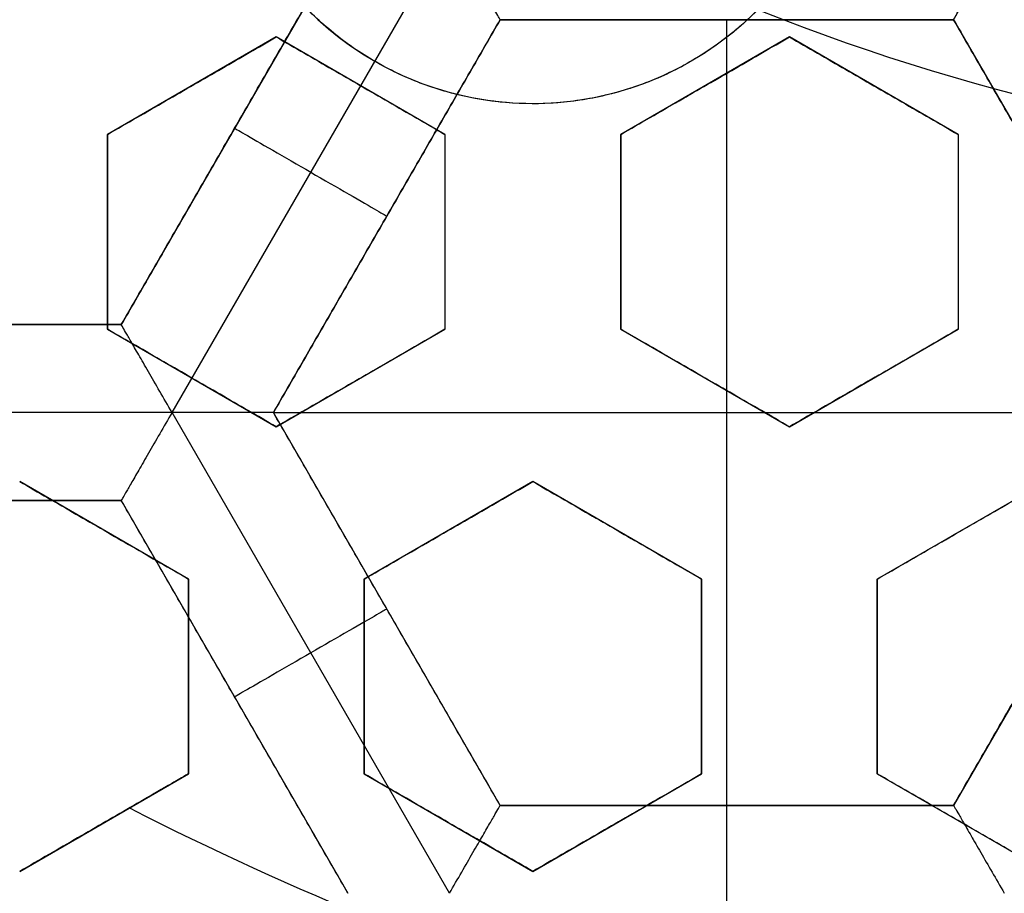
# Model space of a CAD drawing. Header units: centimetres. Extents: x -14.2 to 14.2, y -23.9 to 0.
# Tile 9 of 256: x -0.219 to -0.079, y -23.46 to -23.336. Entities that reach past the tile are written whole.
import ezdxf

# ---------------------------------------------------------------- set-up
doc = ezdxf.new("R2010")
doc.units = ezdxf.units.CM
doc.layers.add('Default', color=7, linetype='Continuous', true_color=0x000000)

msp = doc.modelspace()

# ---------------------------------------------------------------- linework, layer by layer
at = {"layer": 'Default'}
for p, q in [((-0.1234999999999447, -23.26390827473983, -3.104974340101), (-0.1684999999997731, -23.34185056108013, -3.104974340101)), ((-0.1723000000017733, -23.32343399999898, -4.306251), (-0.2045500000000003, -23.37929263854, -4.306251)), ((-0.1578682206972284, -23.32343342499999, -4.352499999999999), (-0.1973340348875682, -23.39179022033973, -4.352500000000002)), ((-0.1829006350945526, -23.39179263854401, -4.306251), (-0.1506504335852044, -23.33593365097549, -4.306251)), ((-0.1506509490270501, -23.335934, -4.306251), (-0.08615020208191, -23.335934, -4.306251)), ((-0.118400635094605, -23.44765127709, -4.2725), (-0.118400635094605, -23.335934, -4.2725)), ((-0.118400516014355, -23.335934, -4.340002), (-0.118400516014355, -23.335934, -4.2725)), ((-0.08615083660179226, -23.33593365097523, -4.306251), (-0.05390063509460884, -23.39179263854, -4.306251)), ((-0.1824999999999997, -23.33838645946, -3.084435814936), (-0.2064999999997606, -23.35224286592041, -3.084435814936)), ((-0.1584999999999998, -23.35224286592, -3.079875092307), (-0.1824999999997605, -23.33838645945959, -3.079875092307)), ((-0.1094999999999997, -23.33838645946, -3.071980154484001), (-0.1334999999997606, -23.35224286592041, -3.071980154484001)), ((-0.08550000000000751, -23.35224286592, -3.069011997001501), (-0.1094999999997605, -23.33838645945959, -3.069011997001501)), ((-0.1944999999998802, -23.34531466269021, -3.111020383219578), (-0.1944999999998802, -23.34531466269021, -3.057811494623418)), ((-0.1704999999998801, -23.34531466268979, -3.10643022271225), (-0.1704999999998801, -23.34531466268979, -3.053221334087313)), ((-0.1214999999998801, -23.34531466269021, -3.098543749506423), (-0.1214999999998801, -23.34531466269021, -3.04533486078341)), ((-0.09749999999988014, -23.34531466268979, -3.095508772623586), (-0.09749999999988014, -23.34531466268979, -3.042299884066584)), ((-0.1460000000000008, -23.34787941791, -3.103032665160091), (-0.1460000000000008, -23.34787941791, -3.104974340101)), ((-0.1884250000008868, -23.35136331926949, -4.340002), (-0.1884250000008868, -23.35136331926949, -4.2725)), ((-0.2065, -23.35224286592, -3.0931647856), (-0.2065, -23.37995567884, -3.0931647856)), ((-0.1585, -23.35224286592, -3.084435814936), (-0.1585, -23.37995567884, -3.084435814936)), ((-0.1335, -23.35224286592, -3.0806179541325), (-0.1335, -23.37995567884, -3.0806179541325)), ((-0.0855, -23.35224286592, -3.074904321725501), (-0.0855, -23.37995567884, -3.074904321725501)), ((-0.1667754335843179, -23.363862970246, -4.340002), (-0.1667754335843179, -23.363862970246, -4.2725)), ((-0.2065, -23.36609927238, -3.066532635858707), (-0.2065, -23.36609927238, -3.119741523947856)), ((-0.1585, -23.36609927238, -3.111020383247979), (-0.1585, -23.36609927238, -3.057811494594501)), ((-0.1335, -23.36609927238, -3.053998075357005), (-0.1335, -23.36609927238, -3.107206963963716)), ((-0.0855, -23.36609927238, -3.101501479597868), (-0.0855, -23.36609927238, -3.048292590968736)), ((-0.20455, -23.37929263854, -4.306251), (-0.26905, -23.37929263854, -4.306251)), ((-0.2065000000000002, -23.37995567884, -3.097339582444), (-0.1825000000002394, -23.39381208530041, -3.097339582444)), ((-0.1825000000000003, -23.3938120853, -3.0931647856), (-0.1585000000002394, -23.37995567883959, -3.0931647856)), ((-0.1335000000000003, -23.37995567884, -3.0861530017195), (-0.1095000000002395, -23.39381208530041, -3.0861530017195)), ((-0.1095000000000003, -23.3938120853, -3.083407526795), (-0.08550000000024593, -23.37995567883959, -3.083407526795)), ((-0.1945000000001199, -23.38688388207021, -3.123900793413), (-0.1945000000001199, -23.38688388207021, -3.070691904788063)), ((-0.1705000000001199, -23.38688388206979, -3.119741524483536), (-0.1705000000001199, -23.38688388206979, -3.066532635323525)), ((-0.1215000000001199, -23.38688388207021, -3.112662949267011), (-0.1215000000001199, -23.38688388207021, -3.059454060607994)), ((-0.09750000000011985, -23.38688388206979, -3.109964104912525), (-0.09750000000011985, -23.38688388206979, -3.056755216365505)), ((-0.197333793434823, -23.39179063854, -4.352499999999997), (-0.2762664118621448, -23.39179063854, -4.352499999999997)), ((-0.157865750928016, -23.46015032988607, -4.3525), (-0.1973327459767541, -23.39179148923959, -4.352499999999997)), ((-0.150650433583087, -23.44765162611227, -4.306251), (-0.1829007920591, -23.39179236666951, -4.306251)), ((-0.1829006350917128, -23.391792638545, -4.2725), (-0.05390063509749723, -23.391792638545, -4.2725)), ((-0.05390041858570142, -23.39179226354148, -4.306251), (-0.08615083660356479, -23.44765162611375, -4.306251)), ((-0.1949999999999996, -23.4154627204, -3.106436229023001), (-0.2189999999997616, -23.40160631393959, -3.106436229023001)), ((-0.1459999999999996, -23.40160631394, -3.0983483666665), (-0.1699999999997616, -23.41546272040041, -3.0983483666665)), ((-0.1219999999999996, -23.4154627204, -3.0951128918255), (-0.1459999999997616, -23.40160631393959, -3.0951128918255)), ((-0.0730000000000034, -23.40160631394, -3.089875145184), (-0.09699999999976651, -23.41546272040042, -3.089875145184)), ((-0.26905041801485, -23.40429236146, -4.306251), (-0.2045497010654, -23.40429236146, -4.306251)), ((-0.2045502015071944, -23.40429201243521, -4.306251), (-0.1722998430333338, -23.46015127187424, -4.306251)), ((-0.2069999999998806, -23.40853451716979, -3.133000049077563), (-0.2069999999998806, -23.40853451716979, -3.079791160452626)), ((-0.1579999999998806, -23.40853451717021, -3.124921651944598), (-0.1579999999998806, -23.40853451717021, -3.07171276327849)), ((-0.1339999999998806, -23.40853451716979, -3.121628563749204), (-0.1339999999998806, -23.40853451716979, -3.068419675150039)), ((-0.08499999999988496, -23.40853451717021, -3.116429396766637), (-0.08499999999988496, -23.40853451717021, -3.063220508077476)), ((-0.195, -23.44317553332, -3.1109648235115), (-0.195, -23.4154627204, -3.1109648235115)), ((-0.17, -23.4154627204, -3.1070181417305), (-0.17, -23.44317553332, -3.1070181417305)), ((-0.122, -23.44317553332, -3.100746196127), (-0.122, -23.4154627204, -3.100746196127)), ((-0.097, -23.4154627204, -3.0982209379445), (-0.097, -23.44317553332, -3.0982209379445)), ((-0.1667755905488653, -23.41972203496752, -4.340002), (-0.1667755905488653, -23.41972203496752, -4.2725)), ((-0.195, -23.42931912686, -3.137552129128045), (-0.195, -23.42931912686, -3.084343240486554)), ((-0.17, -23.42931912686, -3.080399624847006), (-0.17, -23.42931912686, -3.13360851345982)), ((-0.122, -23.42931912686, -3.12734241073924), (-0.122, -23.42931912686, -3.074133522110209)), ((-0.097, -23.42931912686, -3.071611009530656), (-0.097, -23.42931912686, -3.124819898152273)), ((-0.1884251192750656, -23.43222147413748, -4.340002), (-0.1884251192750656, -23.43222147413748, -4.2725)), ((-0.2190000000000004, -23.45703193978, -3.1169226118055), (-0.1950000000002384, -23.44317553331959, -3.1169226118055)), ((-0.1700000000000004, -23.44317553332, -3.112360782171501), (-0.1460000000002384, -23.45703193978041, -3.112360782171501)), ((-0.1460000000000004, -23.45703193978, -3.109324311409), (-0.1220000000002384, -23.44317553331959, -3.109324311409)), ((-0.09699999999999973, -23.44317553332, -3.1046650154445), (-0.07300000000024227, -23.45703193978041, -3.1046650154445)), ((-0.08615063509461, -23.44765127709, -4.306251), (-0.1506506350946, -23.44765127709, -4.306251)), ((-0.118400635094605, -23.44765127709, -4.340002), (-0.118400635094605, -23.44765127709, -4.2725)), ((-0.2070000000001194, -23.4501037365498, -3.145), (-0.2070000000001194, -23.4501037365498, -3.093068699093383)), ((-0.1580000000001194, -23.45010373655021, -3.138885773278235), (-0.1580000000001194, -23.45010373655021, -3.085676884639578)), ((-0.1340000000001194, -23.4501037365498, -3.135892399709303), (-0.1340000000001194, -23.4501037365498, -3.082683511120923)), ((-0.08500000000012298, -23.45010373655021, -3.131192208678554), (-0.08500000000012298, -23.45010373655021, -3.07798332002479))]:
    msp.add_line(p, q, dxfattribs=at)
at = {"layer": 'Default', "extrusion": (0, 0, -1)}
for centre, radius, start, end in [((0, -23.05, 3), 0.9, 270, 90), ((0, -23.05, 3.789997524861), 0.9, 270, 89.99999999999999), ((0, -23.05, 4.600000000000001), 0.8550000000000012, 270, 90), ((0, -23.05, 4.286758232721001), 0.8349999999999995, 270, 90), ((0, -23.05, 4.295), 0.8074999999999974, 270, 89.99999999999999), ((0, -23.05, 4.245), 0.7574999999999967, 270, 89.99999999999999), ((0, -23.05, 3.1), 0.6000000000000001, 270, 90), ((0, -23.05, 3.05), 0.6000000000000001, 270, 89.99999999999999), ((0, -23.05, 4.3375), 0.82, 180, 0), ((0, -23.05, 4.3125), 0.795, 180, 0), ((0, -23.05, 4.2025), 0.7575000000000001, 180, 0), ((0, -23.05, 4.2725), 0.7275, 180, 0), ((0, -23.05, 3.125), 0.6775000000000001, 180, 0), ((0, -23.05, 3.135), 0.6774999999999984, 180, 0), ((4.440892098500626e-17, -23.05, 3.145), 0.6725, 180, 0), ((4.440892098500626e-17, -23.05, 3.1075), 0.6725, 180, 0), ((4.440892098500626e-17, -23.05, 4.2725), 0.6675, 180, 0), ((0, -23.05, 3.126519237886), 0.6125, 180, 0), ((0, -23.05, 3.145), 0.6075, 180, 0), ((0, -23.05, 3.1125), 0.6075, 180, 0), ((0, -23.05, 4.378480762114), 0.6075, 180, 0), ((0, -23.05, 4.3975), 0.6075, 180, 0), ((0, -23.05, 3.120895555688), 0.5500000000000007, 180, 0), ((0, -23.05, 3.040664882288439), 0.3065014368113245, 280.9486084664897, 319.0513915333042), ((0.1459999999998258, -23.30287941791, 3.104974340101), 0.04499999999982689, 179.9999999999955, 300.0000000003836)]:
    msp.add_arc(centre, radius, start, end, dxfattribs=at)
at = {"layer": 'Default'}
for centre, radius, start, end in [((0, -23.05, -4.6), 0.8550000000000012, 90, 270), ((4.484155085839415e-45, -23.05, -4.58), 0.8349999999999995, 90.00000000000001, 270), ((0, -23.05, -4.4333791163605), 0.8349999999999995, 90, 270), ((0, -23.05, -4.207003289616), 0.775, 90, 270), ((0, -23.05, -4.192827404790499), 0.775, 90, 270), ((0, -23.05, -3), 0.6000000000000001, 90, 270), ((0, -23.05, -4.3125), 0.7825000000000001, 180, 0), ((0, -23.05, -4.178651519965), 0.775, 180, 270), ((0, -23.05, -4.287500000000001), 0.7575000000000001, 180, 0), ((0, -23.05, -4.245), 0.7574999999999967, 180, 0), ((0, -23.05, -3.1), 0.7025000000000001, 180, 0), ((0, -23.05, -3.145), 0.6775000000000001, 180, 0), ((0, -23.05, -3.12625), 0.6724999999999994, 180, 0), ((0, -23.05, -4.3675), 0.6675, 180, 0), ((0, -23.05, -4.32), 0.6675000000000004, 180, 0), ((0, -23.05, -4.3975), 0.6375000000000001, 180, 0), ((0, -23.05, -3.1075), 0.6367740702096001, 180, 0), ((4.440892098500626e-17, -23.05, -3.145), 0.6231698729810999, 180, 0), ((0, -23.05, -3.12875), 0.6074999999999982, 180, 0), ((0, -23.05, -4.387990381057), 0.6074999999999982, 180, 0), ((-5.000444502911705e-14, -23.05, -3.129291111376), 0.55000000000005, 180, 0), ((0, -23.05, -3.1125), 0.55, 180, 0), ((-0.1459999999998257, -23.30287941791, -3.104974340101), 0.04499999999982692, 4.523455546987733e-12, 239.9999999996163), ((-4.538993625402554e-11, -23.05000000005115, -3.144999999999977), 0.4469695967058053, 242.9332179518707, 252.9417434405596)]:
    msp.add_arc(centre, radius, start, end, dxfattribs=at)
at = {"layer": 'Default', "extrusion": (-0.5000000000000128, -0.8660254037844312, -8.881784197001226e-15)}
msp.add_arc((11.52499882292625, -4.340001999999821, 20.31708641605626), 0.01249800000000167, 179.9999999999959, 359.999999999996, dxfattribs=at)
at = {"layer": 'Default', "extrusion": (-0.5000000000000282, 0.8660254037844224, 1.7763568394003e-14)}
msp.add_arc((11.86679091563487, -4.34000199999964, -20.19868522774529), 0.0124979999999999, 179.9999999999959, 359.999999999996, dxfattribs=at)
at = {"layer": 'Default', "extrusion": (1, 0, 0)}
msp.add_arc((-23.46015300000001, -4.340002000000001, -0.11840074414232), 0.01249799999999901, 180, 0, dxfattribs=at)
at = {"layer": 'Default'}
for points, degree in [([(4.096019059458e-09, -23.94999504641, -4.579995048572), (-0.0235431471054, -23.94999504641, -4.579995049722), (-0.07063544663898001, -23.94815681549, -4.579973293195), (-0.1409862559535, -23.93982430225, -4.579982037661), (-0.2102233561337, -23.92605387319, -4.579979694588), (-0.2783909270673, -23.90683803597, -4.579980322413), (-0.3447773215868, -23.88234055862, -4.579980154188), (-0.4089202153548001, -23.85277824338, -4.579980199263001), (-0.4707621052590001, -23.81814901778, -4.579980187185), (-0.5295038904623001, -23.77889465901, -4.579980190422), (-0.5850604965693, -23.73511101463, -4.579980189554), (-0.6370893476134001, -23.6870108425, -4.579980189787), (-0.6850100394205, -23.63517092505, -4.579980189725), (-0.7288631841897, -23.57955851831, -4.579980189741), (-0.7681839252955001, -23.52069739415, -4.579980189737), (-0.8026905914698, -23.45909097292, -4.579980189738), (-0.8323654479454, -23.39472976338, -4.579980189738), (-0.8568215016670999, -23.32842157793, -4.579980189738), (-0.8760232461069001, -23.26036952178, -4.579980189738), (-0.8898444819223, -23.19086607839, -4.579980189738), (-0.8981408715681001, -23.12075437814, -4.579980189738), (-0.9009294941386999, -23.05000055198, -4.579980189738), (-0.8981411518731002, -22.979249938, -4.579980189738), (-0.8898450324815, -22.90913678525, -4.579980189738), (-0.8760234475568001, -22.83963165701, -4.579980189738), (-0.8568232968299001, -22.77158396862, -4.579980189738), (-0.8323660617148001, -22.70527147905, -4.579980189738), (-0.8026916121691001, -22.64091123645, -4.579980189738), (-0.7681862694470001, -22.57930634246, -4.579980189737), (-0.7288638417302, -22.52044236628, -4.579980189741), (-0.6850126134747, -22.46483218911, -4.579980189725), (-0.6370916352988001, -22.41299131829, -4.579980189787), (-0.5850613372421, -22.36488979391, -4.579980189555), (-0.5295085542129, -22.32110875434, -4.579980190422), (-0.4707636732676, -22.28185182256, -4.579980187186), (-0.4089218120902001, -22.24722266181, -4.579980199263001), (-0.3447812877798, -22.21766105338, -4.579980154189), (-0.2783916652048, -22.19316214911, -4.579980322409), (-0.2102250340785, -22.1739465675, -4.579979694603), (-0.1409877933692, -22.16017590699, -4.579982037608), (-0.07063561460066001, -22.15184317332, -4.579973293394), (-0.02354317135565, -22.15000495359, -4.579995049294), (-4.096018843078e-09, -22.15000495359, -4.579995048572)], 3), ([(5.339996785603e-09, -23.92999354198, -4.599993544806), (-0.02306651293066, -23.92999354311, -4.599993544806), (-0.06904166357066, -23.92817025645, -4.600002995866), (-0.1378559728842, -23.92003351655, -4.59999919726), (-0.2055461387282, -23.90656647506, -4.600000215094), (-0.2722006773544, -23.88777833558, -4.599999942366), (-0.3371088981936, -23.86382577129, -4.600000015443), (-0.3998249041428, -23.83492118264, -4.599999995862), (-0.4602915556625, -23.8010619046, -4.600000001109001), (-0.517726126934, -23.76268102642, -4.599999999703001), (-0.5720472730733, -23.71987099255, -4.600000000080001), (-0.6229187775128, -23.67284062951, -4.599999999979), (-0.6697729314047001, -23.62215442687, -4.600000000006), (-0.7126508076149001, -23.56777879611, -4.599999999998), (-0.7510967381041, -23.51022712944, -4.600000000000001), (-0.7848356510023, -23.44999145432, -4.600000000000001), (-0.8138506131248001, -23.38706147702, -4.600000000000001), (-0.8377625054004, -23.32222862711, -4.600000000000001), (-0.8565371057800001, -23.25569057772, -4.600000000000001), (-0.8700509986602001, -23.18773274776, -4.600000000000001), (-0.8781627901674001, -23.11918117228, -4.600000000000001), (-0.8808894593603, -23.05000127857, -4.600000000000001), (-0.8781631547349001, -22.98082407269, -4.600000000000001), (-0.8700516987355, -22.91227112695, -4.600000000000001), (-0.8565375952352, -22.84431175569, -4.600000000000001), (-0.8377644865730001, -22.77777748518, -4.600000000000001), (-0.8138516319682, -22.71294077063, -4.600000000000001), (-0.7848371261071, -22.65001162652, -4.600000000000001), (-0.7510995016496, -22.58977730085, -4.600000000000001), (-0.7126521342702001, -22.53222301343, -4.599999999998), (-0.6697761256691, -22.47784940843, -4.600000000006), (-0.6229218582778, -22.42716233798, -4.599999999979), (-0.5720491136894, -22.38013066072, -4.600000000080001), (-0.5177314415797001, -22.33732285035, -4.599999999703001), (-0.4602938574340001, -22.29893938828, -4.600000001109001), (-0.3998271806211, -22.26508006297, -4.599999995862), (-0.3371134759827, -22.23617609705, -4.600000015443), (-0.2722021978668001, -22.21222210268, -4.599999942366), (-0.205548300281, -22.19343406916, -4.600000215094), (-0.13785759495, -22.17996669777, -4.59999919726), (-0.06904173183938, -22.17182972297, -4.600002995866), (-0.02306648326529, -22.17000645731, -4.599993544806), (-5.339996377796e-09, -22.17000645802, -4.599993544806)], 3), ([(-0.1685, -23.34185056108, -3.104974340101), (-0.170541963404, -23.34067163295, -3.104974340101), (-0.1744643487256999, -23.33797849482, -3.104857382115), (-0.1796993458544, -23.33299457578, -3.104320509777), (-0.1841072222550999, -23.32718227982, -3.103420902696), (-0.1875384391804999, -23.32070061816, -3.102170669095), (-0.1898936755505, -23.31368380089, -3.100580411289), (-0.1910777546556, -23.30630721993, -3.098670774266), (-0.1910237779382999, -23.29876063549, -3.096469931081), (-0.1896982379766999, -23.29126241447, -3.094020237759), (-0.1871025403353, -23.28403182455, -3.091372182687), (-0.1833117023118, -23.27733025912, -3.08860702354), (-0.1783862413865, -23.27131677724, -3.085777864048), (-0.1725932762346, -23.26632543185, -3.083040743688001), (-0.1664532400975, -23.26259527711, -3.080588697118), (-0.1601540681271, -23.25998947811, -3.0784349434), (-0.1537519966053, -23.25839284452, -3.076570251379), (-0.1473089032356, -23.25774488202, -3.075003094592), (-0.1408650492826, -23.25801835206, -3.073747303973), (-0.1344949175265, -23.25921336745, -3.072831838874), (-0.1283129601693, -23.26132857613, -3.07229133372), (-0.1224726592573, -23.26433291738, -3.072154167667), (-0.11713690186, -23.26814955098, -3.072428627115), (-0.1124406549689, -23.27266710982, -3.073098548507), (-0.1084710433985, -23.2777714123, -3.074131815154), (-0.1052759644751, -23.28337383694, -3.075494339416), (-0.1028914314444, -23.28942778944, -3.077162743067), (-0.1013717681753, -23.29590391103, -3.079122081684), (-0.101, -23.30052446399, -3.080630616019), (-0.101, -23.30287941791, -3.081426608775)], 3), ([(-0.101, -23.30287941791, -3.081426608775), (-0.101, -23.30499646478, -3.082142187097), (-0.1012987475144, -23.30933620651, -3.083651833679), (-0.1027757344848, -23.3160354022, -3.086119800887), (-0.1053938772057, -23.32273200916, -3.088736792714), (-0.1092180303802, -23.32917156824, -3.091425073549), (-0.1141657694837, -23.33498808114, -3.094055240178), (-0.1199876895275, -23.3398558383, -3.096494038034), (-0.1264584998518, -23.34364341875, -3.098678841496), (-0.1334207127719, -23.34629650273, -3.100582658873), (-0.140641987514, -23.34775857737, -3.102165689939), (-0.147937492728, -23.34803386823, -3.103412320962), (-0.1551575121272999, -23.34713532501, -3.104312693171), (-0.1620811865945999, -23.34511298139, -3.104853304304), (-0.1664261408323, -23.34304790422, -3.104974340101), (-0.1685, -23.34185056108, -3.104974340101)], 3), ([(-0.20455, -23.37929263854, -4.340002), (-0.188425, -23.35136331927, -4.340002), (-0.1723, -23.323434, -4.340002)], 2), ([(-0.1723, -23.323434, -4.2725), (-0.188425, -23.35136331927, -4.2725), (-0.20455, -23.37929263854, -4.2725)], 2), ([(-0.1506512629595, -23.33593270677, -4.340002), (-0.1506512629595, -23.33593270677, -4.340857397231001), (-0.150754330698, -23.33575208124, -4.342583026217), (-0.151217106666, -23.33495137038, -4.34508814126), (-0.1519955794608, -23.3336028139, -4.347437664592), (-0.1530928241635, -23.33170229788, -4.349517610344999), (-0.1544859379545, -23.32928968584, -4.351174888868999), (-0.1561095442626, -23.32647622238, -4.352248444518), (-0.1572753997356, -23.32446013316, -4.352500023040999), (-0.1578681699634, -23.323433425, -4.352499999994)], 3), ([(-0.08614976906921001, -23.33593256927, -4.340002), (-0.08614976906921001, -23.33593256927, -4.34085734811), (-0.08604520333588, -23.33575216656, -4.342582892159), (-0.08558306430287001, -23.33495143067, -4.345087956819), (-0.08480448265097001, -23.33360297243, -4.347437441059), (-0.08370731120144, -23.33170256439, -4.349517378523), (-0.08231437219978, -23.3292900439, -4.351174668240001), (-0.08069045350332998, -23.32647690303, -4.352248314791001), (-0.07952549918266, -23.32446021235, -4.352499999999), (-0.07893268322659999, -23.323433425, -4.352499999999)], 3), ([(-0.1506512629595, -23.33593270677, -4.340002), (-0.1667762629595, -23.36386249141, -4.340002), (-0.1829012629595, -23.39179227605, -4.340002)], 2), ([(-0.1829006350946, -23.39179263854, -4.2725), (-0.1667756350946, -23.36386331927, -4.2725), (-0.1506506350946, -23.335934, -4.2725)], 2), ([(-0.08614976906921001, -23.33593256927, -4.340002), (-0.118400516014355, -23.33593263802, -4.340002), (-0.1506512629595, -23.33593270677, -4.340002)], 2), ([(-0.1506512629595, -23.33593270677, -4.340002), (-0.15065094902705, -23.335933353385, -4.306251), (-0.1506506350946, -23.335934, -4.2725)], 2), ([(-0.1506506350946, -23.335934, -4.2725), (-0.118400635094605, -23.335934, -4.2725), (-0.08615063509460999, -23.335934, -4.2725)], 2), ([(-0.08614976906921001, -23.33593256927, -4.340002), (-0.08615020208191, -23.335933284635, -4.306251), (-0.08615063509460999, -23.335934, -4.2725)], 2), ([(-0.08615063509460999, -23.335934, -4.2725), (-0.07002563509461, -23.36386331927, -4.2725), (-0.05390063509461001, -23.39179263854, -4.2725)], 2), ([(-0.05389976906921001, -23.39179213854, -4.340002), (-0.07002476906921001, -23.363862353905, -4.340002), (-0.08614976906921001, -23.33593256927, -4.340002)], 2), ([(-0.2065, -23.35224286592, -3.115547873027), (-0.2037041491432, -23.35062868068, -3.114488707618), (-0.198198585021, -23.34745004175, -3.112408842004), (-0.1902029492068, -23.34283375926, -3.109405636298), (-0.1850393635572, -23.33985256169, -3.107477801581), (-0.1825, -23.33838645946, -3.106532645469)], 3), ([(-0.2065, -23.35224286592, -3.062338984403), (-0.2037056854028, -23.35062956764, -3.061280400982), (-0.1982021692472, -23.3474521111, -3.059201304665), (-0.1902063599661, -23.34283572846, -3.05619802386), (-0.1850408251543, -23.33985340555, -3.054269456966), (-0.1825, -23.33838645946, -3.053323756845)], 3), ([(-0.1825, -23.33838645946, -3.053323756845), (-0.1825, -23.33838645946, -3.079928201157), (-0.1825, -23.33838645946, -3.106532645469)], 2), ([(-0.1825, -23.33838645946, -3.106532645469), (-0.1798336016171, -23.33992590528, -3.106487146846), (-0.1745006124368, -23.34300490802, -3.10642642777), (-0.1664993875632, -23.34762441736, -3.10642642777), (-0.1611663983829, -23.3507034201, -3.106487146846), (-0.1585, -23.35224286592, -3.106532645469)], 3), ([(-0.1825, -23.33838645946, -3.053323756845), (-0.1798336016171, -23.33992590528, -3.053278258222), (-0.1745006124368, -23.34300490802, -3.053217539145), (-0.1664993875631, -23.34762441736, -3.053217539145), (-0.161166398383, -23.3507034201, -3.053278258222), (-0.1585, -23.35224286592, -3.053323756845)], 3), ([(-0.1335, -23.35224286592, -3.10257700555), (-0.1306906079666, -23.35062086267, -3.101623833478), (-0.1251670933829, -23.34743186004, -3.099761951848), (-0.1171859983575, -23.34282397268, -3.097107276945), (-0.1120321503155, -23.33984839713, -3.095416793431), (-0.1095, -23.33838645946, -3.094592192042)], 3), ([(-0.1335, -23.35224286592, -3.049368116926), (-0.1306874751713, -23.35061905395, -3.048413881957), (-0.1251597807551, -23.34742763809, -3.046550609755), (-0.1171789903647, -23.34281992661, -3.043896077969), (-0.11202914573, -23.33984666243, -3.042206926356), (-0.1095, -23.33838645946, -3.041383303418)], 3), ([(-0.1095, -23.33838645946, -3.041383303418), (-0.1095, -23.33838645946, -3.06798774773), (-0.1095, -23.33838645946, -3.094592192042)], 2), ([(-0.1095, -23.33838645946, -3.094592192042), (-0.106829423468, -23.33992831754, -3.094771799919), (-0.1014909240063, -23.34301050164, -3.095163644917), (-0.09349220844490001, -23.34762856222, -3.095847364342), (-0.08816335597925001, -23.35070517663, -3.096366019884), (-0.0855, -23.35224286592, -3.096640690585)], 3), ([(-0.1095, -23.33838645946, -3.041383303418), (-0.1068290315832, -23.33992854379, -3.041562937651), (-0.1014900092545, -23.34301102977, -3.041954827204), (-0.09349122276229, -23.34762913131, -3.042638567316), (-0.08816293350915, -23.35070542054, -3.043157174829), (-0.08550000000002, -23.35224286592, -3.043431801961)], 3), ([(-0.2065, -23.35224286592, -3.115547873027), (-0.2065, -23.35224286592, -3.088943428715), (-0.2065, -23.35224286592, -3.062338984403)], 2), ([(-0.2065, -23.37995567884, -3.123990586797), (-0.2065, -23.37671969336, -3.1229921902), (-0.2065, -23.37035227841, -3.121035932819), (-0.2065, -23.36112495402, -3.118225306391), (-0.2065, -23.35516971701, -3.11642746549), (-0.2065, -23.35224286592, -3.115547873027)], 3), ([(-0.2065, -23.37995567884, -3.070781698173), (-0.2065, -23.37672057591, -3.06978357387), (-0.2065, -23.37035431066, -3.067827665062), (-0.2065, -23.36112452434, -3.065016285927), (-0.2065, -23.35516952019, -3.063218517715), (-0.2065, -23.35224286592, -3.062338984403)], 3), ([(-0.1585, -23.35224286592, -3.053323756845), (-0.1585, -23.35224286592, -3.079928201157), (-0.1585, -23.35224286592, -3.106532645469)], 2), ([(-0.1585, -23.35224286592, -3.106532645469), (-0.1585, -23.35517675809, -3.10747834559), (-0.1585, -23.36114140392, -3.109406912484), (-0.1585, -23.3703741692, -3.112410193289), (-0.1585, -23.37672908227, -3.114489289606), (-0.1585, -23.37995567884, -3.115547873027)], 3), ([(-0.1585, -23.35224286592, -3.053323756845), (-0.1585, -23.35517507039, -3.054268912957), (-0.1585, -23.36113746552, -3.056196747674), (-0.1585, -23.3703700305, -3.05919995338), (-0.1585, -23.37672730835, -3.061279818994), (-0.1585, -23.37995567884, -3.062338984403)], 3), ([(-0.1335, -23.35224286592, -3.10257700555), (-0.1335, -23.35224286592, -3.075972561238), (-0.1335, -23.35224286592, -3.049368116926)], 2), ([(-0.1335, -23.37995567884, -3.111867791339), (-0.1335, -23.37673593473, -3.110781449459), (-0.1335, -23.37039016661, -3.108644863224), (-0.1335, -23.36115641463, -3.105549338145), (-0.1335, -23.3551831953, -3.103555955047), (-0.1335, -23.35224286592, -3.10257700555)], 3), ([(-0.1335, -23.37995567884, -3.058658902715), (-0.1335, -23.37673790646, -3.057573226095), (-0.1335, -23.37039476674, -3.05543752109), (-0.1335, -23.3611608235, -3.052341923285), (-0.1335, -23.3551850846, -3.050347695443), (-0.1335, -23.35224286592, -3.049368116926)], 3), ([(-0.08550000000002, -23.35224286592, -3.043431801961), (-0.08550000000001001, -23.35224286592, -3.070036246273), (-0.0855, -23.35224286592, -3.096640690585)], 2), ([(-0.0855, -23.35224286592, -3.096640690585), (-0.0855, -23.3552119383, -3.097680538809), (-0.0855, -23.36122348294, -3.099788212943), (-0.0855, -23.37045995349, -3.103033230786), (-0.0855, -23.3767658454, -3.105252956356), (-0.0855, -23.37995567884, -3.10637684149)], 3), ([(-0.08550000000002, -23.35224286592, -3.043431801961), (-0.08550000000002, -23.3552099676, -3.044470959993), (-0.08549999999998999, -23.3612188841, -3.046577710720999), (-0.08549999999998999, -23.37045523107, -3.049822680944), (-0.08550000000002, -23.37676382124, -3.052043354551), (-0.08550000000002, -23.37995567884, -3.053167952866)], 3), ([(-0.26905, -23.37929263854, -4.340002), (-0.2368, -23.37929263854, -4.340002), (-0.20455, -23.37929263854, -4.340002)], 2), ([(-0.20455, -23.37929263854, -4.2725), (-0.2368, -23.37929263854, -4.2725), (-0.26905, -23.37929263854, -4.2725)], 2), ([(-0.1973333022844, -23.39179148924, -4.352499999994), (-0.1979263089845, -23.39076437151, -4.352500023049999), (-0.199092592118, -23.38874553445, -4.352248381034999), (-0.2007161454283, -23.38593296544, -4.351174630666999), (-0.2021091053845, -23.3835204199, -4.34951744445), (-0.2032063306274, -23.3816199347, -4.347437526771), (-0.2039846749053, -23.38027181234, -4.34508804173), (-0.2044477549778, -23.37946973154, -4.342583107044), (-0.20455, -23.37929263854, -4.340857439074), (-0.20455, -23.37929263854, -4.340002)], 3), ([(-0.20455, -23.37929263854, -4.340002), (-0.20455, -23.37929263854, -4.306251), (-0.20455, -23.37929263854, -4.2725)], 2), ([(-0.2065, -23.37995567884, -3.070781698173), (-0.2065, -23.37995567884, -3.097386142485), (-0.2065, -23.37995567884, -3.123990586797)], 2), ([(-0.1825, -23.3938120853, -3.123990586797), (-0.1851664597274, -23.39227260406, -3.123950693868), (-0.1904995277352, -23.38919355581, -3.123897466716), (-0.1985004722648, -23.38457420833, -3.123897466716), (-0.2038335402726, -23.38149516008, -3.123950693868), (-0.2065, -23.37995567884, -3.123990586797)], 3), ([(-0.1825, -23.3938120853, -3.070781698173), (-0.1851664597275, -23.39227260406, -3.070741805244), (-0.1904995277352, -23.38919355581, -3.070688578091), (-0.1985004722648, -23.38457420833, -3.070688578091), (-0.2038335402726, -23.38149516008, -3.070741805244), (-0.2065, -23.37995567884, -3.070781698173)], 3), ([(-0.1585, -23.37995567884, -3.115547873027), (-0.161034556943, -23.38141900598, -3.116427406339), (-0.1661917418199, -23.38439650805, -3.118225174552), (-0.1741849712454, -23.38901140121, -3.121036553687), (-0.1796983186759, -23.39219453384, -3.122992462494), (-0.1825, -23.3938120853, -3.123990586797)], 3), ([(-0.1585, -23.37995567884, -3.062338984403), (-0.1610347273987, -23.38141910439, -3.063218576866), (-0.1661921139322, -23.38439672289, -3.065016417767), (-0.1741832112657, -23.38901038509, -3.067827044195), (-0.1796975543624, -23.39219409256, -3.069783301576), (-0.1825, -23.3938120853, -3.070781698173)], 3), ([(-0.1585, -23.37995567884, -3.062338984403), (-0.1585, -23.37995567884, -3.088943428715), (-0.1585, -23.37995567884, -3.115547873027)], 2), ([(-0.1335, -23.37995567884, -3.058658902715), (-0.1335, -23.37995567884, -3.085263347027), (-0.1335, -23.37995567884, -3.111867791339)], 2), ([(-0.1095, -23.3938120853, -3.113647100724), (-0.1121630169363, -23.39227459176, -3.113408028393), (-0.1174914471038, -23.38919822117, -3.112956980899), (-0.1254909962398, -23.38457967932, -3.112363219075), (-0.1308294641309, -23.38149751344, -3.112023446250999), (-0.1335, -23.37995567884, -3.111867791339)], 3), ([(-0.1095, -23.3938120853, -3.0604382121), (-0.1121632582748, -23.39227445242, -3.060199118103), (-0.1174920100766, -23.38919789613, -3.059748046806), (-0.1254915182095, -23.38457937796, -3.059154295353), (-0.1308296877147, -23.38149738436, -3.058814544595), (-0.1335, -23.37995567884, -3.058658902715)], 3), ([(-0.0855, -23.37995567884, -3.10637684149), (-0.08807053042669, -23.38143977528, -3.107134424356), (-0.09327557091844, -23.3844449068, -3.108682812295), (-0.1012621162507, -23.3890559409, -3.111101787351), (-0.1067313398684, -23.39221359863, -3.112786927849), (-0.1095, -23.3938120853, -3.113647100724)], 3), ([(-0.08550000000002, -23.37995567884, -3.053167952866), (-0.08807308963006, -23.38144125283, -3.053926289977), (-0.09328153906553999, -23.38444835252, -3.055475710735), (-0.1012682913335, -23.38905950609, -3.057894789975), (-0.1067339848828, -23.39221512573, -3.059578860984), (-0.1095, -23.3938120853, -3.0604382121)], 3), ([(-0.08550000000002, -23.37995567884, -3.053167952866), (-0.08550000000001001, -23.37995567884, -3.079772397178), (-0.0855, -23.37995567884, -3.10637684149)], 2), ([(-0.1973333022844, -23.39179148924, -4.352499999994), (-0.1979260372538, -23.39281813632, -4.352500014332), (-0.1990911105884, -23.39483502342, -4.352248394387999), (-0.200715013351, -23.3976481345, -4.351174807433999), (-0.2021080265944, -23.40006080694, -4.349517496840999), (-0.2032052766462, -23.40196125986, -4.347437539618), (-0.2039837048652, -23.40330979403, -4.345088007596), (-0.2044465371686, -23.40411045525, -4.342582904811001), (-0.2045494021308, -23.40429108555, -4.340857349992), (-0.2045494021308, -23.40429108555, -4.340002)], 3), ([(-0.1829012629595, -23.39179227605, -4.340002), (-0.1829012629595, -23.39179227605, -4.340857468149), (-0.1831072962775, -23.39178856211, -4.342583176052), (-0.1840328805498, -23.3917900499, -4.345088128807), (-0.1855897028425, -23.39178966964, -4.347437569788), (-0.1877841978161, -23.39178970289, -4.349517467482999), (-0.190569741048, -23.39178995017, -4.351174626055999), (-0.1938181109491, -23.39178892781, -4.352248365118), (-0.1961471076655, -23.39179148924, -4.352499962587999), (-0.1973333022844, -23.39179148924, -4.352499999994)], 3), ([(-0.1829006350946, -23.39179263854, -4.2725), (-0.18290094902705, -23.391792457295, -4.306251), (-0.1829012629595, -23.39179227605, -4.340002)], 2), ([(-0.1506506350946, -23.44765220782, -4.340002), (-0.16677594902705, -23.419722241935, -4.340002), (-0.1829012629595, -23.39179227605, -4.340002)], 2), ([(-0.1506506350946, -23.44765127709, -4.2725), (-0.1667756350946, -23.419721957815, -4.2725), (-0.1829006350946, -23.39179263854, -4.2725)], 2), ([(-0.08615063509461, -23.44765220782, -4.340002), (-0.07002520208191, -23.41972217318, -4.340002), (-0.05389976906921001, -23.39179213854, -4.340002)], 2), ([(-0.08615063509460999, -23.44765127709, -4.2725), (-0.07002563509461, -23.419721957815, -4.2725), (-0.05390063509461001, -23.39179263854, -4.2725)], 2), ([(-0.1825, -23.3938120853, -3.070781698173), (-0.1825, -23.3938120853, -3.097386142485), (-0.1825, -23.3938120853, -3.123990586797)], 2), ([(-0.1095, -23.3938120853, -3.0604382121), (-0.1095, -23.3938120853, -3.087042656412), (-0.1095, -23.3938120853, -3.113647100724)], 2), ([(-0.219, -23.40160631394, -3.133084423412), (-0.2163335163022, -23.40314580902, -3.133046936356), (-0.2110004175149, -23.40622487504, -3.132996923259), (-0.2029995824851, -23.4108441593, -3.132996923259), (-0.1976664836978, -23.41392322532, -3.133046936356), (-0.195, -23.4154627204, -3.133084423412)], 3), ([(-0.219, -23.40160631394, -3.079875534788), (-0.2163335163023, -23.40314580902, -3.079838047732), (-0.2110004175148, -23.40622487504, -3.079788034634), (-0.2029995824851, -23.4108441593, -3.079788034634), (-0.1976664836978, -23.41392322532, -3.079838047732), (-0.195, -23.4154627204, -3.079875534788)], 3), ([(-0.17, -23.4154627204, -3.129020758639), (-0.1672111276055, -23.41385256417, -3.128061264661), (-0.1617149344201, -23.41067933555, -3.126179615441), (-0.1537279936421, -23.40606807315, -3.123472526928), (-0.1485501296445, -23.40307863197, -3.121735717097), (-0.146, -23.40160631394, -3.120884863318)], 3), ([(-0.17, -23.4154627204, -3.075811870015), (-0.1672090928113, -23.41385138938, -3.074851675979), (-0.1617101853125, -23.41067659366, -3.072969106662), (-0.1537234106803, -23.40606542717, -3.070262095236), (-0.1485481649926, -23.40307749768, -3.068526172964), (-0.146, -23.40160631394, -3.067675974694)], 3), ([(-0.146, -23.40160631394, -3.067675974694), (-0.146, -23.40160631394, -3.094280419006), (-0.146, -23.40160631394, -3.120884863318)], 2), ([(-0.146, -23.40160631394, -3.120884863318), (-0.1433299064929, -23.40314789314, -3.121030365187), (-0.1379920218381, -23.40622972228, -3.12134805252), (-0.1299922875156, -23.41084837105, -3.121903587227), (-0.1246633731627, -23.41392502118, -3.122325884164), (-0.122, -23.4154627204, -3.122549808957)], 3), ([(-0.146, -23.40160631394, -3.067675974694), (-0.1433297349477, -23.40314799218, -3.067821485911), (-0.1379916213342, -23.40622995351, -3.068139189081), (-0.1299918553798, -23.41084862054, -3.068694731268), (-0.1246631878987, -23.41392512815, -3.069117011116), (-0.122, -23.4154627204, -3.069340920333)], 3), ([(-0.097, -23.4154627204, -3.119939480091), (-0.09425162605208, -23.41387594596, -3.119124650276), (-0.08880945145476, -23.41073390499, -3.117525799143), (-0.08082053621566, -23.40612150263, -3.115222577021), (-0.07558980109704, -23.4031015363, -3.113744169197), (-0.073, -23.40160631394, -3.113019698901)], 3), ([(-0.09700000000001, -23.4154627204, -3.066730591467), (-0.0942492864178, -23.41387459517, -3.065915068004), (-0.08880398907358, -23.41073075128, -3.06431531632), (-0.08081523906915, -23.40611844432, -3.062012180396), (-0.07558752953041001, -23.40310022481, -3.060534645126), (-0.07300000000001, -23.40160631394, -3.059810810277)], 3), ([(-0.2045494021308, -23.40429108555, -4.340002), (-0.23680011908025, -23.4042910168, -4.340002), (-0.2690508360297, -23.40429094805, -4.340002)], 2), ([(-0.26905, -23.40429236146, -4.2725), (-0.2368, -23.40429236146, -4.2725), (-0.20455, -23.40429236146, -4.2725)], 2), ([(-0.20455, -23.40429236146, -4.2725), (-0.2045497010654, -23.404291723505, -4.306251), (-0.2045494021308, -23.40429108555, -4.340002)], 2), ([(-0.1723, -23.460151, -4.2725), (-0.188425, -23.43222168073, -4.2725), (-0.20455, -23.40429236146, -4.2725)], 2), ([(-0.1722987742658, -23.46015101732, -4.340002), (-0.1884240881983, -23.432221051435, -4.340002), (-0.2045494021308, -23.40429108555, -4.340002)], 2), ([(-0.195, -23.4154627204, -3.133084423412), (-0.195, -23.41841390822, -3.134032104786), (-0.195, -23.42440161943, -3.135959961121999), (-0.195, -23.43363526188, -3.138948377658), (-0.195, -23.43996661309, -3.141007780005), (-0.195, -23.44317553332, -3.142054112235)], 3), ([(-0.195, -23.4154627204, -3.133084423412), (-0.195, -23.4154627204, -3.1064799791), (-0.195, -23.4154627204, -3.079875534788)], 2), ([(-0.195, -23.4154627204, -3.079875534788), (-0.195, -23.4184126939, -3.08082282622), (-0.195, -23.42439878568, -3.082750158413), (-0.195, -23.43363229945, -3.085738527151), (-0.195, -23.43996534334, -3.087798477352), (-0.195, -23.44317553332, -3.088845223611)], 3), ([(-0.17, -23.4154627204, -3.129020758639), (-0.17, -23.4154627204, -3.102416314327), (-0.17, -23.4154627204, -3.075811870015)], 2), ([(-0.17, -23.44317553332, -3.138224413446), (-0.17, -23.43997109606, -3.137153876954), (-0.17, -23.43364572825, -3.135044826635), (-0.17, -23.42441148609, -3.131978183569), (-0.17, -23.41841813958, -3.12999608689), (-0.17, -23.4154627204, -3.129020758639)], 3), ([(-0.17, -23.44317553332, -3.085015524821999), (-0.17, -23.43997249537, -3.083945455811), (-0.17, -23.43364899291, -3.081837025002), (-0.17, -23.4244146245, -3.078770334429), (-0.17, -23.41841948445, -3.076787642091), (-0.17, -23.4154627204, -3.075811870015)], 3), ([(-0.122, -23.4154627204, -3.069340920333), (-0.122, -23.4154627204, -3.095945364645), (-0.122, -23.4154627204, -3.122549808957)], 2), ([(-0.122, -23.4154627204, -3.122549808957), (-0.122, -23.41843635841, -3.123576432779), (-0.122, -23.42445399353, -3.125656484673), (-0.122, -23.43368996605, -3.128856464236), (-0.122, -23.43999005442, -3.131044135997), (-0.122, -23.44317553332, -3.132151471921)], 3), ([(-0.122, -23.4154627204, -3.069340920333), (-0.122, -23.41843489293, -3.070367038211), (-0.122, -23.42445057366, -3.07244641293), (-0.122, -23.4336864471, -3.075646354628), (-0.122, -23.43998854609, -3.07783472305), (-0.122, -23.44317553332, -3.078942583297)], 3), ([(-0.097, -23.4154627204, -3.119939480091), (-0.097000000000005, -23.4154627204, -3.093335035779), (-0.09700000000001, -23.4154627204, -3.066730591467)], 2), ([(-0.09699999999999, -23.44317553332, -3.129711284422), (-0.09699999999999, -23.44000160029, -3.128589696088), (-0.09699999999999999, -23.43371690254, -3.126370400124), (-0.097, -23.42448015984, -3.123113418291), (-0.097, -23.41844757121, -3.120989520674), (-0.097, -23.4154627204, -3.119939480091)], 3), ([(-0.09700000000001, -23.44317553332, -3.076502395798), (-0.09700000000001, -23.44000305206, -3.075381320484), (-0.09699999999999, -23.43372028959, -3.073162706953), (-0.09699999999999, -23.42448347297, -3.069905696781), (-0.09700000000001, -23.41844899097, -3.067781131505), (-0.09700000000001, -23.4154627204, -3.066730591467)], 3), ([(-0.195, -23.44317553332, -3.088845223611), (-0.1975524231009, -23.44464917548, -3.089738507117), (-0.202733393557, -23.44764041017, -3.091558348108), (-0.2107253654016, -23.45225457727, -3.094385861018), (-0.2162156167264, -23.45542437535, -3.096341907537), (-0.219, -23.45703193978, -3.097337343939)], 3), ([(-0.195, -23.44317553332, -3.142054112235), (-0.1959172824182, -23.44370512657, -3.142375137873), (-0.1977613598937, -23.4447698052, -3.143021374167), (-0.2005555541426, -23.446383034, -3.144003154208), (-0.2024379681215, -23.44746984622, -3.144666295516), (-0.2033840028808, -23.44801603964, -3.145)], 3), ([(-0.195, -23.44317553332, -3.142054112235), (-0.195, -23.44317553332, -3.115449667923), (-0.195, -23.44317553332, -3.088845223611)], 2), ([(-0.17, -23.44317553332, -3.085015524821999), (-0.17, -23.44317553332, -3.111619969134), (-0.17, -23.44317553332, -3.138224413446)], 2), ([(-0.146, -23.45703193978, -3.139706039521), (-0.1486635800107, -23.45549412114, -3.139506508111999), (-0.1539927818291, -23.45241730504, -3.139130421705), (-0.1619927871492, -23.44779849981, -3.1386361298), (-0.16733023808, -23.44471692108, -3.138353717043), (-0.17, -23.44317553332, -3.138224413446)], 3), ([(-0.146, -23.45703193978, -3.086497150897), (-0.1486636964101, -23.45549405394, -3.086297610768), (-0.1539930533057, -23.4524171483, -3.085921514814), (-0.1619930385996, -23.44779835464, -3.085427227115), (-0.1673303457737, -23.4447168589, -3.085144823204), (-0.17, -23.44317553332, -3.085015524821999)], 3), ([(-0.122, -23.44317553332, -3.132151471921), (-0.1245771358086, -23.44466344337, -3.132946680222), (-0.1297910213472, -23.44767368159, -3.134566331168), (-0.1377811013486, -23.45228675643, -3.1370810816), (-0.1432394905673, -23.45543815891, -3.138820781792), (-0.146, -23.45703193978, -3.139706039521)], 3), ([(-0.122, -23.44317553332, -3.078942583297), (-0.124578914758, -23.44466447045, -3.079738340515), (-0.1297951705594, -23.44767607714, -3.081358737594), (-0.1377853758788, -23.45228922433, -3.083873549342), (-0.1432413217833, -23.45543921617, -3.085612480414), (-0.146, -23.45703193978, -3.086497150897)], 3), ([(-0.122, -23.44317553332, -3.078942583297), (-0.122, -23.44317553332, -3.105547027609), (-0.122, -23.44317553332, -3.132151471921)], 2), ([(-0.09700000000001, -23.44317553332, -3.076502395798), (-0.097, -23.44317553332, -3.10310684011), (-0.09699999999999, -23.44317553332, -3.129711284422)], 2), ([(-0.073, -23.45703193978, -3.132827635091), (-0.07566822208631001, -23.45549144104, -3.132447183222), (-0.08100355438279, -23.4524110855, -3.131708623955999), (-0.08900118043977, -23.44779365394, -3.130669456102), (-0.0943338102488, -23.44471485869, -3.130022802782), (-0.09699999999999, -23.44317553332, -3.129711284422)], 3), ([(-0.07300000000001, -23.45703193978, -3.079618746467), (-0.07566876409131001, -23.45549112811, -3.079238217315), (-0.08100481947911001, -23.4524103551, -3.078499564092), (-0.08900240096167, -23.44779294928, -3.077460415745), (-0.09433433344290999, -23.44471455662, -3.076813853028), (-0.09700000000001, -23.44317553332, -3.076502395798)], 3), ([(-0.219, -23.45703193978, -3.145), (-0.2111920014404, -23.45252398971, -3.145), (-0.2033840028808, -23.44801603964, -3.145)], 2), ([(-0.1578665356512, -23.46015168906, -4.352499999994), (-0.157274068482, -23.45912550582, -4.352500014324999), (-0.1561052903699, -23.45710893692, -4.352248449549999), (-0.154482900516, -23.45429575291, -4.351174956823), (-0.1530893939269, -23.45188289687, -4.349517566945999), (-0.151992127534, -23.44998242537, -4.347437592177), (-0.1512140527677, -23.4486337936, -4.345088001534), (-0.150749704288, -23.44783333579, -4.342582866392), (-0.1506506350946, -23.44765220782, -4.340857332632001), (-0.1506506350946, -23.44765220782, -4.340002)], 3), ([(-0.08615063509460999, -23.44765127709, -4.2725), (-0.118400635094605, -23.44765127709, -4.2725), (-0.1506506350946, -23.44765127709, -4.2725)], 2), ([(-0.1506506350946, -23.44765127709, -4.2725), (-0.1506506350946, -23.447651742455, -4.306251), (-0.1506506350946, -23.44765220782, -4.340002)], 2), ([(-0.1506506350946, -23.44765220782, -4.340002), (-0.118400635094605, -23.44765220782, -4.340002), (-0.08615063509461, -23.44765220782, -4.340002)], 2), ([(-0.08615063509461, -23.44765220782, -4.340002), (-0.08615063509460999, -23.447651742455, -4.306251), (-0.08615063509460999, -23.44765127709, -4.2725)], 2), ([(-0.08615063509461, -23.44765220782, -4.340002), (-0.08615063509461, -23.44765220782, -4.340857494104), (-0.08605152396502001, -23.44783340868, -4.342583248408), (-0.08558714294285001, -23.44863392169, -4.345088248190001), (-0.08480910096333, -23.44998250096, -4.347437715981), (-0.08371177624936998, -23.45188305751, -4.349517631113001), (-0.08231869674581, -23.45429523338, -4.351174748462), (-0.08069560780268, -23.45710940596, -4.352248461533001), (-0.07952816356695, -23.45912421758, -4.352499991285), (-0.07893495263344, -23.46015168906, -4.352499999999)], 3), ([(-0.146, -23.45703193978, -3.086497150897), (-0.146, -23.45703193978, -3.113101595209), (-0.146, -23.45703193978, -3.139706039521)], 2)]:
    msp.add_open_spline(points, degree=degree, dxfattribs=at)

doc.saveas('drawing.dxf')
